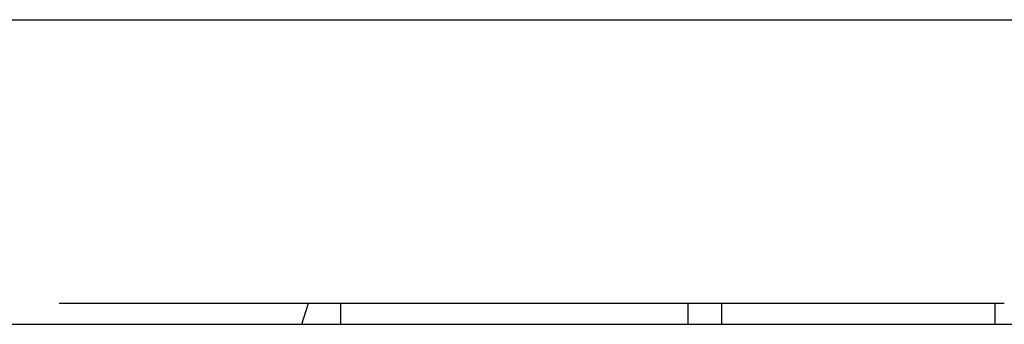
# Model space of a CAD drawing. Header units: millimetres. Extents: x 96940 to 101272, y 432237 to 434659.
# Tile 87 of 256: x 97679.273 to 97679.76, y 432611.753 to 432611.904. Entities that reach past the tile are written whole.
import ezdxf

# ---------------------------------------------------------------- set-up
doc = ezdxf.new("R2010")
doc.units = ezdxf.units.MM
doc.layers.add('citadis', color=7, linetype='Continuous')

msp = doc.modelspace()

# ---------------------------------------------------------------- linework, layer by layer
at = {"layer": 'citadis', "color": 7}
for p, q in [((97678.70168, 432611.90412), (97679.58091, 432611.90412)), ((97679.58091, 432611.90412), (97679.65082, 432611.90412)), ((97679.64778, 432611.90412), (97679.65151, 432611.90412)), ((97679.65151, 432611.90412), (97679.66706, 432611.90412)), ((97679.65246, 432611.90412), (97679.72261, 432611.90412)), ((97679.7147, 432611.90412), (97679.72409, 432611.90412)), ((97679.72409, 432611.90412), (97679.73594, 432611.90412)), ((97679.72568, 432611.90412), (97679.79641, 432611.90412)), ((97679.29245, 432611.76364), (97679.30052, 432611.76364)), ((97679.29245, 432611.76364), (97679.30052, 432611.76364)), ((97679.30052, 432611.76364), (97679.30858, 432611.76364)), ((97679.30858, 432611.76364), (97679.33649, 432611.76364)), ((97679.33649, 432611.76364), (97679.37127, 432611.76364)), ((97679.37127, 432611.76364), (97679.37599, 432611.76364)), ((97679.376, 432611.76364), (97679.38112, 432611.76364)), ((97679.38112, 432611.76364), (97679.42726, 432611.76364)), ((97679.41245, 432611.75323), (97679.41577, 432611.76364)), ((97679.41245, 432611.75323), (97679.41577, 432611.76364)), ((97679.42731, 432611.76364), (97679.449, 432611.76364)), ((97679.43001, 432611.76364), (97679.50251, 432611.76364)), ((97679.43181, 432611.75323), (97679.43181, 432611.76364)), ((97679.43181, 432611.75323), (97679.43181, 432611.76364)), ((97679.449, 432611.76364), (97679.45123, 432611.76364)), ((97679.45124, 432611.76364), (97679.45364, 432611.76364)), ((97679.50251, 432611.76364), (97679.50281, 432611.76364)), ((97679.50281, 432611.76364), (97679.50309, 432611.76364)), ((97679.50309, 432611.76364), (97679.50952, 432611.76364)), ((97679.50956, 432611.76364), (97679.57498, 432611.76364)), ((97679.57498, 432611.76364), (97679.57799, 432611.76364)), ((97679.57799, 432611.76364), (97679.58078, 432611.76364)), ((97679.58078, 432611.76364), (97679.6037, 432611.76364)), ((97679.60365, 432611.75323), (97679.60365, 432611.76364)), ((97679.60365, 432611.75323), (97679.60365, 432611.76364)), ((97679.6037, 432611.76364), (97679.64742, 432611.76364)), ((97679.6203, 432611.75323), (97679.6203, 432611.76364)), ((97679.6203, 432611.75323), (97679.6203, 432611.76364)), ((97679.64742, 432611.76364), (97679.65316, 432611.76364)), ((97679.65316, 432611.76364), (97679.65846, 432611.76364)), ((97679.65846, 432611.76364), (97679.6832, 432611.76364)), ((97679.6832, 432611.76364), (97679.71981, 432611.76364)), ((97679.71981, 432611.76364), (97679.72834, 432611.76364)), ((97679.72834, 432611.76364), (97679.73613, 432611.76364)), ((97679.73613, 432611.76364), (97679.76012, 432611.76364)), ((97679.75558, 432611.75323), (97679.75558, 432611.76364)), ((97679.75558, 432611.75323), (97679.75558, 432611.76364)), ((97678.40382, 432611.75323), (97679.27689, 432611.75323)), ((97679.27689, 432611.75323), (97680.14997, 432611.75323))]:
    msp.add_line(p, q, dxfattribs=at)

doc.saveas('drawing.dxf')
